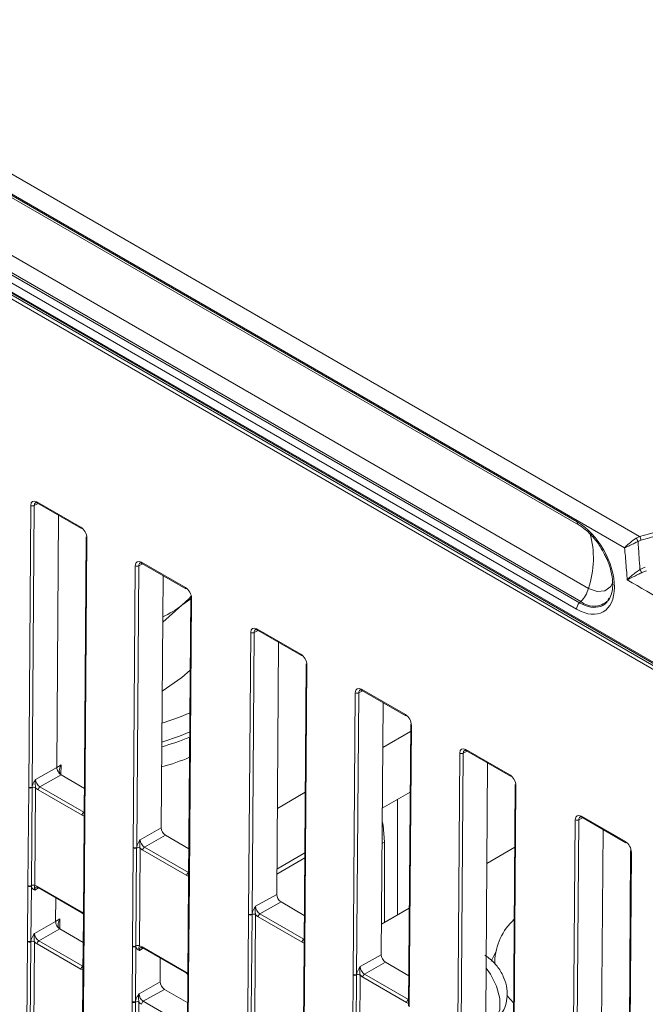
# Model space of a CAD drawing. Header units: millimetres. Extents: x 0 to 2100, y 0 to 1485.
# Tile 90 of 118: x 1351 to 1414, y 1100 to 1200. Entities that reach past the tile are written whole.
import ezdxf

# ---------------------------------------------------------------- set-up
doc = ezdxf.new("R2010")
doc.units = ezdxf.units.MM
doc.header["$LTSCALE"] = 5

msp = doc.modelspace()

# ---------------------------------------------------------------- linework, layer by layer
at = {"color": 7, "linetype": 'Continuous', "lineweight": 15}
for p, q in [((1303.236, 1210.994), (1413.666, 1147.244)), ((1412.144, 1146.091), (1302.323, 1209.489)), ((1311.083, 1194.166), (1464.888, 1105.376)), ((1464.711, 1105.072), (1310.906, 1193.861)), ((1345.461, 1184.431), (1407.333, 1148.713)), ((1345.59, 1184.14), (1407.462, 1148.423)), ((1338.763, 1178.503), (1436.865, 1121.87)), ((1338.822, 1178.366), (1436.931, 1121.729)), ((1346.607, 1177.693), (1408.479, 1141.975)), ((1345.685, 1176.225), (1407.557, 1140.507)), ((1407.7, 1140.65), (1345.828, 1176.367)), ((1407.266, 1139.864), (1345.394, 1175.582)), ((1351.67, 1121.807), (1351.885, 1150.388)), ((1352.237, 1150.386), (1352.022, 1121.804)), ((1352.51, 1150.749), (1356.972, 1148.173)), ((1352.561, 1150.632), (1357.024, 1148.056)), ((1354.52, 1123.812), (1354.712, 1149.391)), ((1357.512, 1147.2), (1357.297, 1118.618)), ((1357.585, 1147.098), (1357.37, 1118.516)), ((1413.309, 1147.066), (1413.666, 1147.244)), ((1413.796, 1146.872), (1413.507, 1146.745)), ((1362.277, 1115.684), (1362.492, 1144.265)), ((1362.844, 1144.263), (1362.629, 1115.681)), ((1363.116, 1144.626), (1367.579, 1142.049)), ((1363.168, 1144.509), (1367.631, 1141.933)), ((1413.698, 1143.905), (1414.241, 1144.13)), ((1365.319, 1143.268), (1365.126, 1117.689)), ((1414.36, 1143.755), (1413.892, 1143.588)), ((1368.119, 1141.077), (1367.904, 1112.495)), ((1410.483, 1140.828), (1410.579, 1140.992)), ((1365.283, 1138.536), (1367.223, 1140.266)), ((1367.223, 1140.266), (1368.118, 1140.911)), ((1368.192, 1140.975), (1367.977, 1112.393)), ((1407.557, 1140.507), (1407.7, 1140.65)), ((1373.988, 1108.923), (1374.204, 1137.504)), ((1374.556, 1137.502), (1374.34, 1108.92)), ((1374.828, 1137.865), (1379.29, 1135.289)), ((1374.879, 1137.749), (1379.342, 1135.172)), ((1377.03, 1136.507), (1376.838, 1110.928)), ((1379.83, 1134.316), (1379.615, 1105.734)), ((1379.903, 1134.214), (1379.688, 1105.632)), ((1368.063, 1133.673), (1367.223, 1132.938)), ((1367.223, 1132.938), (1365.231, 1131.535)), ((1384.595, 1102.8), (1384.81, 1131.381)), ((1385.162, 1131.379), (1384.947, 1102.797)), ((1385.434, 1131.742), (1389.897, 1129.166)), ((1385.486, 1131.625), (1389.949, 1129.049)), ((1387.637, 1130.384), (1387.444, 1104.805)), ((1390.437, 1128.193), (1390.222, 1099.611)), ((1390.51, 1128.091), (1390.295, 1099.509)), ((1390.431, 1127.458), (1387.603, 1125.825)), ((1395.202, 1096.677), (1395.417, 1125.258)), ((1395.769, 1125.256), (1395.554, 1096.674)), ((1396.041, 1125.619), (1400.503, 1123.042)), ((1396.093, 1125.502), (1400.555, 1122.926)), ((1354.52, 1123.812), (1354.954, 1124.067)), ((1398.243, 1124.261), (1398.051, 1098.682)), ((1352.378, 1122.597), (1354.52, 1123.812)), ((1354.958, 1123.045), (1352.816, 1121.83)), ((1354.958, 1123.045), (1357.32, 1121.681)), ((1401.043, 1122.07), (1400.828, 1093.488)), ((1351.595, 1111.817), (1351.67, 1121.758)), ((1351.67, 1121.758), (1351.67, 1121.807)), ((1352.021, 1121.754), (1351.946, 1111.814)), ((1352.022, 1121.804), (1352.021, 1121.754)), ((1352.372, 1121.751), (1352.297, 1111.811)), ((1357.096, 1118.953), (1352.64, 1121.525)), ((1352.816, 1121.83), (1357.273, 1119.257)), ((1379.732, 1121.282), (1376.903, 1119.649)), ((1390.385, 1121.307), (1387.556, 1119.674)), ((1401.117, 1121.968), (1400.902, 1093.386)), ((1389.109, 1108.836), (1389.109, 1120.571)), ((1357.297, 1118.569), (1357.222, 1108.629)), ((1357.37, 1118.467), (1357.295, 1108.527)), ((1357.297, 1118.618), (1357.297, 1118.569)), ((1357.37, 1118.516), (1357.37, 1118.467)), ((1406.913, 1089.916), (1407.128, 1118.497)), ((1407.48, 1118.495), (1407.265, 1089.913)), ((1407.752, 1118.858), (1412.215, 1116.282)), ((1407.804, 1118.742), (1412.267, 1116.165)), ((1362.985, 1116.474), (1365.126, 1117.689)), ((1409.762, 1091.921), (1409.955, 1117.5)), ((1365.564, 1116.922), (1363.423, 1115.707)), ((1365.564, 1116.922), (1367.927, 1115.558)), ((1387.783, 1108.07), (1387.783, 1116.232)), ((1362.202, 1105.694), (1362.277, 1115.635)), ((1362.277, 1115.635), (1362.277, 1115.684)), ((1362.628, 1115.631), (1362.553, 1105.691)), ((1362.629, 1115.681), (1362.628, 1115.631)), ((1362.979, 1115.628), (1362.904, 1105.688)), ((1367.703, 1112.83), (1363.246, 1115.402)), ((1363.423, 1115.707), (1367.88, 1113.134)), ((1379.686, 1115.131), (1376.857, 1113.498)), ((1398.167, 1114.065), (1400.996, 1115.698)), ((1412.755, 1115.309), (1412.54, 1086.727)), ((1412.828, 1115.207), (1412.613, 1086.625)), ((1379.682, 1114.617), (1376.853, 1112.984)), ((1367.903, 1112.446), (1367.829, 1102.506)), ((1367.977, 1112.344), (1367.902, 1102.404)), ((1367.904, 1112.495), (1367.903, 1112.446)), ((1367.977, 1112.393), (1367.977, 1112.344)), ((1351.553, 1106.174), (1351.595, 1111.768)), ((1351.595, 1111.768), (1351.595, 1111.817)), ((1351.947, 1111.766), (1351.905, 1106.171)), ((1351.946, 1111.814), (1351.947, 1111.766)), ((1352.566, 1111.727), (1357.022, 1109.154)), ((1352.618, 1111.611), (1357.074, 1109.038)), ((1354.402, 1108.179), (1354.42, 1110.57)), ((1374.696, 1109.714), (1376.838, 1110.928)), ((1377.276, 1110.161), (1375.134, 1108.946)), ((1377.276, 1110.161), (1379.638, 1108.797)), ((1357.074, 1109.038), (1357.224, 1108.922)), ((1387.468, 1107.888), (1390.296, 1109.521)), ((1352.261, 1106.964), (1354.402, 1108.179)), ((1354.402, 1108.179), (1354.836, 1108.434)), ((1357.222, 1108.58), (1357.18, 1102.985)), ((1357.222, 1108.629), (1357.222, 1108.58)), ((1357.295, 1108.478), (1357.253, 1102.883)), ((1357.295, 1108.527), (1357.295, 1108.478)), ((1373.913, 1098.934), (1373.988, 1108.874)), ((1373.988, 1108.874), (1373.988, 1108.923)), ((1374.339, 1108.87), (1374.264, 1098.93)), ((1374.34, 1108.92), (1374.339, 1108.87)), ((1374.69, 1108.867), (1374.615, 1098.927)), ((1379.414, 1106.069), (1374.958, 1108.641)), ((1375.134, 1108.946), (1379.591, 1106.373)), ((1354.84, 1107.411), (1352.699, 1106.197)), ((1354.84, 1107.411), (1357.203, 1106.048)), ((1351.404, 1086.447), (1351.552, 1106.124)), ((1351.552, 1106.124), (1351.553, 1106.174)), ((1351.903, 1106.121), (1351.755, 1086.444)), ((1351.905, 1106.171), (1351.903, 1106.121)), ((1352.254, 1106.118), (1352.106, 1086.441)), ((1352.699, 1106.197), (1357.155, 1103.624)), ((1356.979, 1103.32), (1352.522, 1105.892)), ((1362.159, 1100.051), (1362.201, 1105.645)), ((1362.201, 1105.645), (1362.202, 1105.694)), ((1362.553, 1105.643), (1362.511, 1100.048)), ((1362.553, 1105.691), (1362.553, 1105.643)), ((1363.173, 1105.604), (1367.629, 1103.031)), ((1363.224, 1105.488), (1367.681, 1102.915)), ((1379.615, 1105.685), (1379.54, 1095.745)), ((1379.688, 1105.583), (1379.613, 1095.643)), ((1379.615, 1105.734), (1379.615, 1105.685)), ((1379.688, 1105.632), (1379.688, 1105.583)), ((1398.597, 1104.138), (1399.061, 1105.1)), ((1365.027, 1104.447), (1365.009, 1102.056)), ((1385.303, 1103.59), (1387.444, 1104.805)), ((1387.882, 1104.038), (1385.741, 1102.823)), ((1387.882, 1104.038), (1390.245, 1102.674)), ((1398.964, 1104.122), (1398.964, 1103.853)), ((1357.179, 1102.936), (1357.031, 1083.259)), ((1357.252, 1102.834), (1357.104, 1083.157)), ((1357.179, 1102.985), (1357.179, 1102.936)), ((1357.253, 1102.883), (1357.252, 1102.834)), ((1362.867, 1100.841), (1365.009, 1102.056)), ((1367.681, 1102.915), (1367.831, 1102.799)), ((1367.828, 1102.457), (1367.786, 1096.862)), ((1367.829, 1102.506), (1367.828, 1102.457)), ((1367.901, 1102.355), (1367.859, 1096.76)), ((1367.902, 1102.404), (1367.901, 1102.355)), ((1384.522, 1093.142), (1384.595, 1102.751)), ((1384.595, 1102.751), (1384.595, 1102.8)), ((1384.946, 1102.747), (1384.873, 1093.139)), ((1384.947, 1102.797), (1384.946, 1102.747)), ((1385.297, 1102.744), (1385.224, 1093.136)), ((1390.021, 1099.946), (1385.564, 1102.518)), ((1385.741, 1102.823), (1390.198, 1100.25)), ((1365.447, 1101.288), (1363.305, 1100.074)), ((1365.447, 1101.288), (1367.809, 1099.925)), ((1362.159, 1100.001), (1362.159, 1100.051)), ((1362.511, 1100.048), (1362.51, 1099.998)), ((1363.305, 1100.074), (1367.762, 1097.501))]:
    msp.add_line(p, q, dxfattribs=at)
at = {"color": 8, "linetype": 'Continuous', "lineweight": 15}
for p, q in [((1352.623, 1150.597), (1352.237, 1150.386)), ((1363.23, 1144.474), (1362.844, 1144.263)), ((1374.941, 1137.713), (1374.556, 1137.502)), ((1385.548, 1131.59), (1385.162, 1131.379)), ((1396.154, 1125.467), (1395.769, 1125.256)), ((1354.954, 1124.067), (1354.946, 1123.051)), ((1357.273, 1119.257), (1357.302, 1119.274)), ((1407.866, 1118.706), (1407.48, 1118.495)), ((1387.783, 1116.232), (1387.529, 1116.085)), ((1412.777, 1115.249), (1412.775, 1115.536)), ((1367.88, 1113.134), (1367.909, 1113.151)), ((1352.68, 1111.575), (1352.294, 1111.364)), ((1354.836, 1108.434), (1354.829, 1107.418)), ((1379.591, 1106.373), (1379.62, 1106.39)), ((1363.286, 1105.452), (1362.9, 1105.241)), ((1357.155, 1103.624), (1357.184, 1103.641)), ((1390.198, 1100.25), (1390.227, 1100.267)), ((1362.019, 1081.46), (1362.159, 1100.001)), ((1362.51, 1099.998), (1362.372, 1081.664)), ((1362.861, 1099.995), (1362.725, 1081.867))]:
    msp.add_line(p, q, dxfattribs=at)
at = {"color": 8, "linetype": 'Continuous', "lineweight": 15, "flags": 128}
for points in [[(1408.479, 1141.975), (1409.369, 1141.642), (1410.151, 1141.712), (1410.732, 1142.176), (1410.942, 1142.591)], [(1398.674, 1097.923), (1399.123, 1098.339), (1399.465, 1099.211), (1399.474, 1100.345), (1399.148, 1101.603), (1398.526, 1102.834), (1398.087, 1103.442)]]:
    msp.add_lwpolyline(points, dxfattribs=at)
at = {"color": 7, "linetype": 'Continuous', "lineweight": 15, "flags": 128}
for points in [[(1367.223, 1140.266), (1367.962, 1140.945), (1368.171, 1141.18)], [(1365.206, 1128.302), (1366.968, 1128.894), (1368.031, 1129.351)], [(1365.192, 1126.379), (1366.968, 1126.975), (1368.016, 1127.425)], [(1387.783, 1116.232), (1387.63, 1117.936), (1387.546, 1118.32)], [(1400.188, 1100.707), (1400.263, 1100.609), (1400.877, 1099.906)]]:
    msp.add_lwpolyline(points, dxfattribs=at)
at = {"color": 7, "linetype": 'Continuous', "lineweight": 15}
for centre, radius, start, end in [((1352.064, 1150.733), 0.388, 242.571, 296.56425), ((1357.096, 1148.158), 0.124, 173.24925, 234.77037), ((1357.635, 1147.21), 0.123, 184.84532, 246.42365), ((1412.194, 1146.159), 1.438, 24.04809, 39.11052), ((1413.089, 1146.835), 0.708, 2.93104, 35.28283), ((1362.671, 1144.609), 0.388, 242.571, 296.56425), ((1415.473, 1144.777), 1.978, 206.16304, 216.94183), ((1367.702, 1142.035), 0.124, 173.24925, 234.77037), ((1368.241, 1141.087), 0.123, 184.84532, 246.42365), ((1405.468, 1142.853), 3.136, 315.35231, 343.73065), ((1361.134, 1148.093), 9.917, 294.76102, 307.88053), ((1408.244, 1139.809), 0.98, 134.55544, 176.77626), ((1374.382, 1137.849), 0.388, 242.571, 296.56425), ((1379.41, 1135.272), 0.121, 172.28264, 235.73698), ((1379.949, 1134.324), 0.119, 183.86183, 247.40714), ((1384.989, 1131.726), 0.388, 242.571, 296.56425), ((1390.017, 1129.149), 0.121, 172.28264, 235.73698), ((1390.559, 1128.203), 0.123, 184.84532, 246.42365), ((1359.972, 1145.564), 20.333, 284.86406, 293.29115), ((1395.595, 1125.602), 0.388, 242.571, 296.56425), ((1359.967, 1143.538), 20.35, 284.8222, 293.23994), ((1400.627, 1123.028), 0.124, 173.24925, 234.77037), ((1401.166, 1122.08), 0.123, 184.84532, 246.42365), ((1351.849, 1122.151), 0.388, 242.571, 296.56425), ((1351.849, 1122.102), 0.388, 242.58674, 296.35936), ((1352.193, 1121.407), 0.388, 62.58674, 116.35936), ((1353.024, 1121.506), 0.385, 122.62937, 177.08194), ((1357.48, 1118.933), 0.385, 122.62937, 177.08194), ((1407.307, 1118.842), 0.388, 242.571, 296.56425), ((1412.338, 1116.267), 0.124, 173.24925, 234.77037), ((1362.456, 1116.028), 0.388, 242.571, 296.56425), ((1362.455, 1115.979), 0.388, 242.58674, 296.35936), ((1362.8, 1115.284), 0.388, 62.58674, 116.35936), ((1363.63, 1115.383), 0.385, 122.62937, 177.08194), ((1412.877, 1115.319), 0.123, 184.84532, 246.42365), ((1368.087, 1112.81), 0.385, 122.62937, 177.08194), ((1351.774, 1112.162), 0.388, 242.58674, 296.35936), ((1351.773, 1112.112), 0.388, 242.571, 296.56425), ((1352.118, 1111.467), 0.388, 62.58674, 116.35936), ((1374.167, 1109.267), 0.388, 242.571, 296.56425), ((1374.167, 1109.218), 0.388, 242.58674, 296.35936), ((1374.511, 1108.523), 0.388, 62.58674, 116.35936), ((1375.342, 1108.622), 0.385, 122.62937, 177.08194), ((1405.143, 1103.864), 6.185, 132.80589, 177.61588), ((1351.731, 1106.469), 0.388, 242.58674, 296.35936), ((1351.731, 1106.518), 0.388, 242.571, 296.56425), ((1352.076, 1105.773), 0.388, 62.58674, 116.35936), ((1352.906, 1105.873), 0.385, 122.62937, 177.08194), ((1379.798, 1106.049), 0.385, 122.62937, 177.08194), ((1362.38, 1105.989), 0.388, 242.571, 296.56425), ((1362.38, 1106.039), 0.388, 242.58674, 296.35936), ((1362.725, 1105.343), 0.388, 62.58674, 116.35936), ((1357.363, 1103.3), 0.385, 122.62937, 177.08194), ((1384.774, 1103.144), 0.388, 242.571, 296.56425), ((1384.773, 1103.095), 0.388, 242.58674, 296.35936), ((1385.118, 1102.4), 0.388, 62.58674, 116.35936), ((1385.948, 1102.499), 0.385, 122.62937, 177.08194), ((1362.338, 1100.395), 0.388, 242.571, 296.56425), ((1362.682, 1099.65), 0.388, 62.58674, 116.35936), ((1363.513, 1099.75), 0.385, 122.62937, 177.08194), ((1390.405, 1099.926), 0.385, 122.62937, 177.08194), ((1362.338, 1100.346), 0.388, 242.58674, 296.35936)]:
    msp.add_arc(centre, radius, start, end, dxfattribs=at)
at = {"color": 8, "linetype": 'Continuous', "lineweight": 15}
for centre, radius, start, end in [((1352.633, 1150.734), 0.124, 173.24925, 234.77037), ((1407.641, 1148.676), 0.31, 173.17586, 234.90311), ((1399.4, 1145.026), 9.578, 341.4225, 15.52333), ((1363.24, 1144.611), 0.124, 173.24925, 234.77037), ((1409.027, 1142.205), 2.045, 229.52424, 320.55799), ((1374.947, 1137.849), 0.121, 172.28264, 235.73698), ((1385.554, 1131.725), 0.121, 172.28264, 235.73698), ((1396.164, 1125.604), 0.124, 173.24925, 234.77037), ((1357.419, 1118.629), 0.123, 184.84532, 246.42365), ((1357.419, 1118.58), 0.123, 184.86648, 246.4025), ((1407.876, 1118.843), 0.124, 173.24925, 234.77037), ((1368.026, 1112.457), 0.123, 184.86648, 246.4025), ((1368.026, 1112.506), 0.123, 184.84532, 246.42365), ((1352.686, 1111.711), 0.121, 172.28264, 235.73698), ((1357.142, 1109.138), 0.121, 172.27254, 235.83653), ((1357.344, 1108.64), 0.123, 184.86648, 246.4025), ((1357.344, 1108.59), 0.123, 184.90268, 246.41826), ((1363.292, 1105.588), 0.121, 172.28264, 235.73698), ((1379.734, 1105.743), 0.119, 183.86183, 247.40714), ((1379.734, 1105.693), 0.119, 183.88577, 247.38321), ((1367.749, 1103.015), 0.121, 172.27254, 235.83653), ((1357.302, 1102.946), 0.123, 184.86648, 246.4025), ((1357.302, 1102.996), 0.123, 184.84532, 246.42365), ((1367.951, 1102.467), 0.123, 184.90268, 246.41826), ((1367.951, 1102.516), 0.123, 184.86648, 246.4025)]:
    msp.add_arc(centre, radius, start, end, dxfattribs=at)
at = {"color": 7, "linetype": 'Continuous', "lineweight": 15}
for centre, major_axis, ratio, start_param, end_param in [((1352.504, 1150.031), (-0.432, 0.761), 0.582353, 5.502308, 7.073028), ((1356.967, 1147.455), (-0.432, 0.761), 0.582442, 3.931513, 5.502233), ((1407.299, 1144.289), (-2.662, 4.693), 0.582397, 2.360722, 5.502314), ((1363.111, 1143.908), (-0.432, 0.761), 0.582353, 5.502308, 7.073028), ((1367.573, 1141.332), (-0.432, 0.761), 0.582442, 3.931513, 5.502233), ((1374.822, 1137.147), (-0.432, 0.761), 0.582353, 5.502308, 7.073028), ((1379.285, 1134.571), (-0.432, 0.761), 0.582442, 3.931513, 5.502233), ((1385.429, 1131.024), (-0.432, 0.761), 0.582353, 5.502308, 7.073028), ((1389.891, 1128.448), (-0.432, 0.761), 0.582442, 3.931513, 5.502233), ((1396.035, 1124.901), (-0.432, 0.761), 0.582353, 5.502308, 7.073028), ((1355.4, 1123.815), (0.444, 0.769), 0.577335, 1.575127, 3.137194), ((1400.498, 1122.325), (-0.432, 0.761), 0.582442, 3.931513, 5.502233), ((1352.822, 1122.343), (-0.308, 0.544), 0.58649, 0.789937, 2.360657), ((1352.645, 1122.243), (-0.432, 0.761), 0.582442, 1.912279, 2.360641), ((1407.747, 1118.14), (-0.432, 0.761), 0.582353, 5.502308, 7.073028), ((1357.101, 1119.67), (-0.432, 0.761), 0.582353, 2.360715, 2.809077), ((1365.568, 1117.434), (-0.308, 0.544), 0.582442, 0.78992, 2.360641), ((1363.428, 1116.22), (-0.308, 0.544), 0.58649, 0.789937, 2.360657), ((1412.209, 1115.564), (-0.432, 0.761), 0.582442, 3.931513, 5.502233), ((1363.252, 1116.12), (-0.432, 0.761), 0.582442, 1.912279, 2.360641), ((1367.708, 1113.547), (-0.432, 0.761), 0.582353, 2.360715, 2.809077), ((1352.561, 1111.009), (-0.432, 0.761), 0.582353, 5.502308, 5.950669), ((1377.28, 1110.673), (-0.308, 0.544), 0.582442, 0.78992, 2.360641), ((1357.017, 1108.437), (-0.432, 0.761), 0.582442, 5.053872, 5.502233), ((1375.14, 1109.459), (-0.308, 0.544), 0.58649, 0.789937, 2.360657), ((1355.282, 1108.181), (0.444, 0.769), 0.577335, 1.575127, 3.137194), ((1374.963, 1109.359), (-0.432, 0.761), 0.582442, 1.912279, 2.360641), ((1352.527, 1106.61), (-0.432, 0.761), 0.582442, 1.912279, 2.360641), ((1352.704, 1106.71), (-0.308, 0.544), 0.58649, 0.789937, 2.360657), ((1379.42, 1106.786), (-0.432, 0.761), 0.582353, 2.360715, 2.809077), ((1363.167, 1104.886), (-0.432, 0.761), 0.582353, 5.502308, 5.950669), ((1387.886, 1104.55), (-0.308, 0.544), 0.582442, 0.78992, 2.360641), ((1356.984, 1104.037), (-0.432, 0.761), 0.582353, 2.360715, 2.809077), ((1367.624, 1102.314), (-0.432, 0.761), 0.582442, 5.053872, 5.502233), ((1385.747, 1103.336), (-0.308, 0.544), 0.58649, 0.789937, 2.360657), ((1365.451, 1101.801), (-0.308, 0.544), 0.582442, 0.78992, 2.360641), ((1385.57, 1103.236), (-0.432, 0.761), 0.582442, 1.912279, 2.360641), ((1363.311, 1100.587), (-0.308, 0.544), 0.58649, 0.789937, 2.360657), ((1363.134, 1100.487), (-0.432, 0.761), 0.582442, 1.912279, 2.360641), ((1390.026, 1100.663), (-0.432, 0.761), 0.582353, 2.360715, 2.809077)]:
    msp.add_ellipse(centre, major_axis=major_axis, ratio=ratio, start_param=start_param, end_param=end_param, dxfattribs=at)
at = {"color": 8, "linetype": 'Continuous', "lineweight": 15}
for centre, start_param in [((1352.681, 1150.131), 6.270975), ((1363.288, 1144.008), 6.270975), ((1374.999, 1137.247), 6.270975), ((1385.606, 1131.124), 6.270975), ((1396.212, 1125.001), 6.270975), ((1407.924, 1118.24), 6.270975), ((1352.737, 1111.11), 6.272393), ((1363.344, 1104.987), 6.272393)]:
    msp.add_ellipse(centre, major_axis=(-0.312, 0.542), ratio=0.582321, start_param=start_param, end_param=7.069493, dxfattribs=at)
at = {"color": 7, "linetype": 'Continuous', "lineweight": 15}
for points, knots in [([(1413.666, 1147.244), (1424.425, 1150.242), (1442.019, 1155.145), (1466.019, 1162.449), (1484.298, 1168.539), (1500.647, 1174.626), (1515.069, 1180.654), (1528.818, 1187.19), (1541.699, 1194.262), (1553.375, 1201.854), (1563.785, 1209.907), (1573.297, 1218.22), (1582.194, 1226.769), (1590.711, 1235.45), (1598.892, 1243.958), (1606.943, 1252.222), (1615.027, 1260.194), (1623.563, 1268.004), (1632.819, 1275.672), (1643.102, 1283.047), (1654.412, 1290.07), (1666.471, 1296.667), (1680.64, 1303.539), (1697.023, 1310.561), (1715.597, 1317.703), (1734.653, 1324.429), (1754.002, 1330.877), (1766.989, 1335.087), (1773.479, 1337.19)], [0, 0, 0, 0, 0.071885, 0.117566, 0.163238, 0.198848, 0.234595, 0.270327, 0.305954, 0.341464, 0.376023, 0.410615, 0.445278, 0.479972, 0.514617, 0.546709, 0.578818, 0.610898, 0.642952, 0.676192, 0.709505, 0.74284, 0.776109, 0.820816, 0.865559, 0.910369, 0.95521, 1, 1, 1, 1]), ([(1773.625, 1336.806), (1765.536, 1334.215), (1749.355, 1329.031), (1725.311, 1320.962), (1705.705, 1313.763), (1690.467, 1307.578), (1678.858, 1302.49), (1667.198, 1296.885), (1655.6, 1290.666), (1644.589, 1283.938), (1634.358, 1276.675), (1624.811, 1268.941), (1615.915, 1260.858), (1607.434, 1252.536), (1598.43, 1243.31), (1588.76, 1233.243), (1578.009, 1222.458), (1568.398, 1213.672), (1560.075, 1206.867), (1553.45, 1201.899), (1546.4, 1197.118), (1538.886, 1192.539), (1530.934, 1188.18), (1522.552, 1183.987), (1513.8, 1179.97), (1501.645, 1174.83), (1485.811, 1168.857), (1466.136, 1162.251), (1450.07, 1157.319), (1432.627, 1152.184), (1421.868, 1149.149), (1413.796, 1146.872)], [0, 0, 0, 0, 0.0558164, 0.1116452, 0.1676267, 0.195715, 0.2238013, 0.2553665, 0.287022, 0.319033, 0.3517837, 0.3845416, 0.417982, 0.4515735, 0.4851805, 0.5283673, 0.5715598, 0.6148675, 0.6366162, 0.6583628, 0.6801905, 0.7020172, 0.72407, 0.7461245, 0.7687152, 0.791307, 0.836726, 0.882377, 0.9281061, 0.9460583, 1, 1, 1, 1]), ([(1352.375, 1150.673), (1352.378, 1150.676), (1352.389, 1150.684), (1352.443, 1150.689), (1352.526, 1150.649), (1352.561, 1150.632)], [0, 0, 0, 0, 0.2209355, 0.6633002, 1, 1, 1, 1]), ([(1407.462, 1148.423), (1407.621, 1148.323), (1408.087, 1148.032), (1408.858, 1147.315), (1409.616, 1146.371), (1409.962, 1145.686), (1410.102, 1145.41)], [0, 0, 0, 0, 0.1608185, 0.4727258, 0.7870842, 1, 1, 1, 1]), ([(1412.144, 1146.091), (1412.145, 1146.092), (1412.148, 1146.096), (1412.159, 1146.107), (1412.189, 1146.14), (1412.22, 1146.173), (1412.344, 1146.299), (1412.566, 1146.504), (1412.948, 1146.814), (1413.196, 1146.987), (1413.309, 1147.066)], [0, 0, 0, 0, 0.004563, 0.014687, 0.043182, 0.128349, 0.132369, 0.481357, 0.761607, 1, 1, 1, 1]), ([(1413.507, 1146.745), (1413.384, 1146.681), (1413.116, 1146.542), (1412.675, 1146.327), (1412.403, 1146.202), (1412.245, 1146.133), (1412.204, 1146.116), (1412.164, 1146.099), (1412.15, 1146.093), (1412.145, 1146.091), (1412.144, 1146.091)], [0, 0, 0, 0, 0.238393, 0.518646, 0.867797, 0.871652, 0.956816, 0.985312, 0.995437, 1, 1, 1, 1]), ([(1412.415, 1142.845), (1412.401, 1143.012), (1412.335, 1143.807), (1412.245, 1144.888), (1412.168, 1145.804), (1412.144, 1146.091)], [0, 0, 0, 0, 0.153705, 0.734943, 1, 1, 1, 1]), ([(1413.507, 1146.745), (1413.542, 1146.226), (1413.606, 1145.279), (1413.669, 1144.332), (1413.698, 1143.905)], [0, 0, 0, 0, 0.548443, 1, 1, 1, 1]), ([(1410.102, 1145.41), (1410.176, 1145.28), (1410.475, 1144.75), (1410.782, 1143.753), (1410.97, 1142.568), (1410.9, 1141.56), (1410.694, 1141.13), (1410.596, 1140.926)], [0, 0, 0, 0, 0.077891, 0.316958, 0.554183, 0.788573, 1, 1, 1, 1]), ([(1362.981, 1144.55), (1362.985, 1144.553), (1362.995, 1144.561), (1363.05, 1144.566), (1363.132, 1144.526), (1363.168, 1144.509)], [0, 0, 0, 0, 0.220935, 0.6633, 1, 1, 1, 1]), ([(1412.415, 1142.845), (1412.416, 1142.847), (1412.438, 1142.869), (1412.573, 1143.004), (1412.851, 1143.257), (1413.282, 1143.609), (1413.571, 1143.814), (1413.698, 1143.905)], [0, 0, 0, 0, 0.004464, 0.077734, 0.467811, 0.765881, 1, 1, 1, 1]), ([(1413.892, 1143.588), (1413.755, 1143.515), (1413.441, 1143.349), (1412.948, 1143.1), (1412.614, 1142.938), (1412.444, 1142.859), (1412.417, 1142.846), (1412.415, 1142.845)], [0, 0, 0, 0, 0.234113, 0.532189, 0.922267, 0.995536, 1, 1, 1, 1]), ([(1470.635, 1104.605), (1470.055, 1105.034), (1465.434, 1108.443), (1456.751, 1114.667), (1443.209, 1123.903), (1428.426, 1133.434), (1417.7, 1139.739), (1412.415, 1142.845)], [0, 0, 0, 0, 0.030121, 0.239728, 0.449335, 0.728679, 1, 1, 1, 1]), ([(1374.693, 1137.789), (1374.696, 1137.792), (1374.707, 1137.8), (1374.761, 1137.805), (1374.844, 1137.765), (1374.879, 1137.749)], [0, 0, 0, 0, 0.220935, 0.6633, 1, 1, 1, 1]), ([(1385.299, 1131.666), (1385.303, 1131.669), (1385.313, 1131.677), (1385.368, 1131.682), (1385.45, 1131.642), (1385.486, 1131.625)], [0, 0, 0, 0, 0.2209355, 0.6633002, 1, 1, 1, 1]), ([(1395.906, 1125.543), (1395.909, 1125.546), (1395.92, 1125.554), (1395.975, 1125.559), (1396.057, 1125.519), (1396.093, 1125.502)], [0, 0, 0, 0, 0.220935, 0.6633, 1, 1, 1, 1]), ([(1354.954, 1123.047), (1354.898, 1123.088), (1354.785, 1123.17), (1354.641, 1123.372), (1354.539, 1123.6), (1354.526, 1123.742), (1354.52, 1123.812)], [0, 0, 0, 0, 0.245899, 0.497266, 0.748633, 1, 1, 1, 1]), ([(1352.022, 1121.804), (1352.031, 1121.862), (1352.055, 1122.009), (1352.164, 1122.253), (1352.284, 1122.453), (1352.357, 1122.565), (1352.377, 1122.596), (1352.378, 1122.597)], [0, 0, 0, 0, 0.217183, 0.553026, 0.876986, 0.994449, 1, 1, 1, 1]), ([(1352.372, 1121.751), (1352.363, 1121.807), (1352.339, 1121.944), (1352.33, 1122.193), (1352.34, 1122.422), (1352.368, 1122.557), (1352.378, 1122.596), (1352.378, 1122.597)], [0, 0, 0, 0, 0.200769, 0.498761, 0.853829, 0.993399, 1, 1, 1, 1]), ([(1407.617, 1118.782), (1407.621, 1118.785), (1407.631, 1118.793), (1407.686, 1118.798), (1407.768, 1118.758), (1407.804, 1118.742)], [0, 0, 0, 0, 0.220935, 0.6633, 1, 1, 1, 1]), ([(1362.629, 1115.681), (1362.638, 1115.739), (1362.661, 1115.886), (1362.77, 1116.13), (1362.891, 1116.33), (1362.964, 1116.442), (1362.984, 1116.473), (1362.985, 1116.474)], [0, 0, 0, 0, 0.217183, 0.553026, 0.876986, 0.994449, 1, 1, 1, 1]), ([(1362.979, 1115.628), (1362.969, 1115.684), (1362.946, 1115.821), (1362.937, 1116.07), (1362.946, 1116.299), (1362.974, 1116.434), (1362.984, 1116.473), (1362.985, 1116.474)], [0, 0, 0, 0, 0.200769, 0.498761, 0.853829, 0.993399, 1, 1, 1, 1]), ([(1352.294, 1111.364), (1352.293, 1111.364), (1352.273, 1111.373), (1352.201, 1111.405), (1352.083, 1111.471), (1351.976, 1111.595), (1351.955, 1111.718), (1351.947, 1111.766)], [0, 0, 0, 0, 0.005551, 0.123014, 0.446974, 0.782817, 1, 1, 1, 1]), ([(1352.297, 1111.811), (1352.287, 1111.777), (1352.262, 1111.692), (1352.25, 1111.599), (1352.257, 1111.482), (1352.284, 1111.393), (1352.293, 1111.365), (1352.294, 1111.364)], [0, 0, 0, 0, 0.200769, 0.498761, 0.853829, 0.993399, 1, 1, 1, 1]), ([(1352.43, 1111.651), (1352.434, 1111.654), (1352.444, 1111.663), (1352.496, 1111.668), (1352.581, 1111.628), (1352.618, 1111.611)], [0, 0, 0, 0, 0.202416, 0.650348, 1, 1, 1, 1]), ([(1374.34, 1108.92), (1374.35, 1108.978), (1374.373, 1109.125), (1374.482, 1109.369), (1374.603, 1109.569), (1374.675, 1109.681), (1374.695, 1109.712), (1374.696, 1109.714)], [0, 0, 0, 0, 0.217183, 0.553026, 0.876986, 0.994449, 1, 1, 1, 1]), ([(1374.696, 1109.714), (1374.696, 1109.712), (1374.686, 1109.673), (1374.658, 1109.538), (1374.648, 1109.309), (1374.657, 1109.06), (1374.681, 1108.923), (1374.69, 1108.867)], [0, 0, 0, 0, 0.006601, 0.146171, 0.501239, 0.799231, 1, 1, 1, 1]), ([(1354.836, 1107.414), (1354.78, 1107.454), (1354.667, 1107.537), (1354.523, 1107.739), (1354.422, 1107.967), (1354.409, 1108.108), (1354.402, 1108.179)], [0, 0, 0, 0, 0.245899, 0.497266, 0.748633, 1, 1, 1, 1]), ([(1351.905, 1106.171), (1351.914, 1106.229), (1351.937, 1106.376), (1352.046, 1106.62), (1352.167, 1106.819), (1352.24, 1106.932), (1352.26, 1106.963), (1352.261, 1106.964)], [0, 0, 0, 0, 0.217183, 0.553026, 0.876986, 0.994449, 1, 1, 1, 1]), ([(1352.261, 1106.964), (1352.26, 1106.962), (1352.25, 1106.924), (1352.222, 1106.788), (1352.212, 1106.56), (1352.222, 1106.311), (1352.245, 1106.173), (1352.254, 1106.118)], [0, 0, 0, 0, 0.006601, 0.146171, 0.501239, 0.799231, 1, 1, 1, 1]), ([(1362.9, 1105.241), (1362.9, 1105.241), (1362.88, 1105.25), (1362.808, 1105.282), (1362.689, 1105.348), (1362.583, 1105.472), (1362.562, 1105.595), (1362.553, 1105.643)], [0, 0, 0, 0, 0.005551, 0.123014, 0.446974, 0.782817, 1, 1, 1, 1]), ([(1362.904, 1105.688), (1362.894, 1105.654), (1362.869, 1105.569), (1362.857, 1105.476), (1362.864, 1105.359), (1362.89, 1105.27), (1362.9, 1105.242), (1362.9, 1105.241)], [0, 0, 0, 0, 0.200769, 0.498761, 0.853829, 0.993399, 1, 1, 1, 1]), ([(1363.037, 1105.528), (1363.04, 1105.531), (1363.051, 1105.54), (1363.103, 1105.545), (1363.187, 1105.505), (1363.224, 1105.488)], [0, 0, 0, 0, 0.202416, 0.650348, 1, 1, 1, 1]), ([(1398.671, 1097.932), (1398.957, 1098.135), (1399.512, 1098.53), (1400.014, 1099.413), (1400.251, 1100.364), (1400.226, 1101.391), (1399.927, 1102.481), (1399.316, 1103.574), (1398.599, 1104.332), (1398.087, 1104.656), (1397.941, 1104.749)], [0, 0, 0, 0, 0.128277, 0.249598, 0.367381, 0.490813, 0.626977, 0.775399, 0.935919, 1, 1, 1, 1]), ([(1384.947, 1102.797), (1384.956, 1102.855), (1384.979, 1103.002), (1385.088, 1103.246), (1385.209, 1103.446), (1385.282, 1103.558), (1385.302, 1103.589), (1385.303, 1103.59)], [0, 0, 0, 0, 0.217183, 0.553026, 0.876986, 0.994449, 1, 1, 1, 1]), ([(1385.303, 1103.59), (1385.303, 1103.589), (1385.292, 1103.55), (1385.264, 1103.415), (1385.255, 1103.186), (1385.264, 1102.937), (1385.287, 1102.8), (1385.297, 1102.744)], [0, 0, 0, 0, 0.006601, 0.146171, 0.501239, 0.799231, 1, 1, 1, 1]), ([(1362.511, 1100.048), (1362.52, 1100.106), (1362.544, 1100.253), (1362.653, 1100.497), (1362.773, 1100.696), (1362.846, 1100.809), (1362.866, 1100.84), (1362.867, 1100.841)], [0, 0, 0, 0, 0.217183, 0.553026, 0.876986, 0.994449, 1, 1, 1, 1]), ([(1362.867, 1100.841), (1362.867, 1100.839), (1362.857, 1100.801), (1362.829, 1100.665), (1362.819, 1100.437), (1362.828, 1100.188), (1362.852, 1100.05), (1362.861, 1099.995)], [0, 0, 0, 0, 0.006601, 0.146171, 0.501239, 0.799231, 1, 1, 1, 1])]:
    msp.add_open_spline(points, degree=3, knots=knots, dxfattribs=at)
at = {"color": 8, "linetype": 'Continuous', "lineweight": 15}
msp.add_open_spline([(1407.557, 1140.507), (1407.856, 1140.361), (1408.538, 1140.028), (1409.505, 1140.028), (1410.214, 1140.311), (1410.429, 1140.726), (1410.483, 1140.828)], degree=3, knots=[0, 0, 0, 0, 0.251179, 0.572746, 0.894314, 1, 1, 1, 1], dxfattribs=at)

doc.saveas('drawing.dxf')
